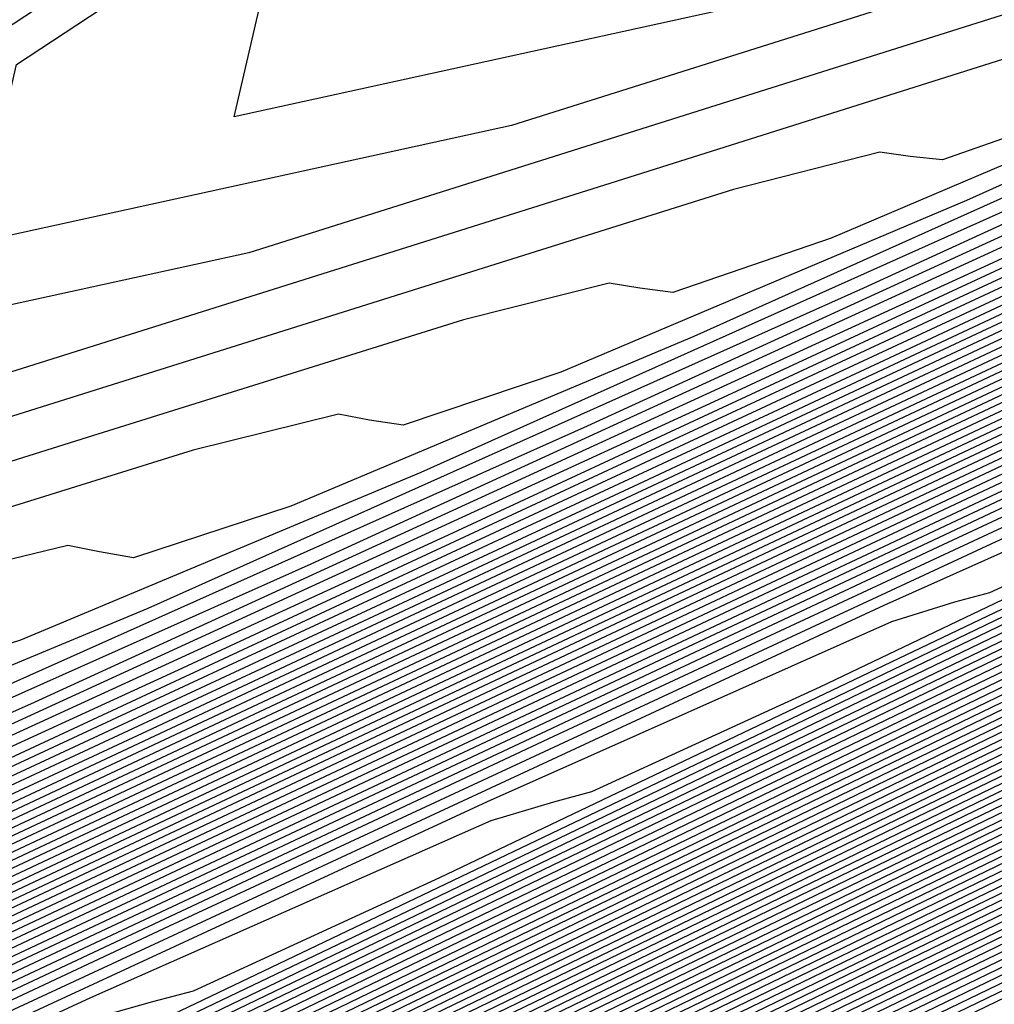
# Model space of a CAD drawing. Extents: x 3249832 to 3255657, y 13789405 to 13793316.
# Tile 146 of 256: x 3255349.66 to 3255351.89, y 13790172.36 to 13790174.61. Entities that reach past the tile are written whole.
import ezdxf

# ---------------------------------------------------------------- set-up
doc = ezdxf.new("R2010")
doc.units = 0
doc.header["$LTSCALE"] = 100
doc.header["$MEASUREMENT"] = 0
for name, color, linetype in [('GRATIO_CON', 10, 'CONTINUOUS'), ('GRATIO_ICON', 7, 'CONTINUOUS'), ('TARGETS_EAST', 7, 'CONTINUOUS')]:
    doc.layers.add(name, color=color, linetype=linetype)

# ---------------------------------------------------------------- blocks, each defined once
blk = doc.blocks.new('Gratio_032316_contours')
at = {"layer": 'GRATIO_CON', "color": 5, "linetype": 'Continuous', "flags": 128}
for points in [[(3255363.1098, 13790177.7803), (3255356.2327, 13790174.4585), (3255348.8767, 13790170.9043), (3255340.5631, 13790166.8854), (3255331.1353, 13790162.3257), (3255321.7267, 13790157.7741), (3255313.7927, 13790153.9356), (3255308.4254, 13790151.3403), (3255305.2619, 13790149.8176)], [(3255363.1023, 13790177.7953), (3255356.9338, 13790174.8157), (3255350.1668, 13790171.546), (3255342.2027, 13790167.6958), (3255332.8105, 13790163.1531), (3255323.2287, 13790158.5176), (3255315.0633, 13790154.5671), (3255309.5276, 13790151.8904), (3255306.2652, 13790150.3197), (3255304.5271, 13790149.4986)], [(3255363.0949, 13790177.8103), (3255357.6349, 13790175.1729), (3255351.4568, 13790172.1876), (3255343.8423, 13790168.5062), (3255334.4857, 13790163.9805), (3255324.7308, 13790159.2611), (3255316.3339, 13790155.1986), (3255310.6298, 13790152.4404), (3255307.2685, 13790150.8219), (3255305.4785, 13790149.9753)], [(3255363.0874, 13790177.8253), (3255358.336, 13790175.5302), (3255352.7468, 13790172.8292), (3255345.4819, 13790169.3166), (3255336.1609, 13790164.8078), (3255326.2329, 13790160.0046), (3255317.6044, 13790155.8301), (3255311.732, 13790152.9904), (3255308.2718, 13790151.324), (3255306.43, 13790150.4521), (3255305.4986, 13790150.0381)], [(3255363.0724, 13790177.8552), (3255359.7383, 13790176.2446), (3255355.3269, 13790174.1125), (3255348.7612, 13790170.9373), (3255339.5113, 13790166.4625), (3255329.237, 13790161.4917), (3255320.1455, 13790157.0931), (3255313.9364, 13790154.0905), (3255310.2785, 13790152.3282), (3255308.3329, 13790151.4056), (3255307.3516, 13790150.9663), (3255306.9504, 13790150.8311), (3255306.8357, 13790150.8648), (3255306.709, 13790150.9242), (3255306.2521, 13790150.8346), (3255305.1418, 13790150.4136)], [(3255363.0649, 13790177.8702), (3255360.4394, 13790176.6018), (3255356.617, 13790174.7541), (3255350.4008, 13790171.7477), (3255341.1865, 13790167.2899), (3255330.7391, 13790162.2352), (3255321.4161, 13790157.7246), (3255315.0386, 13790154.6406), (3255311.2818, 13790152.8303), (3255309.2843, 13790151.8823), (3255308.2782, 13790151.4305), (3255307.8684, 13790151.2902), (3255307.7534, 13790151.3222), (3255307.6263, 13790151.3795), (3255307.1599, 13790151.2834), (3255306.0215, 13790150.8474), (3255304.0328, 13790149.9659)], [(3255363.0574, 13790177.8851), (3255361.1405, 13790176.959), (3255357.907, 13790175.3957), (3255352.0405, 13790172.558), (3255342.8617, 13790168.1173), (3255332.2411, 13790162.9787), (3255322.6867, 13790158.3561), (3255316.1408, 13790155.1906), (3255312.2851, 13790153.3324), (3255310.2358, 13790152.359), (3255309.2047, 13790151.8946), (3255308.7864, 13790151.7492), (3255308.6711, 13790151.7796), (3255308.5437, 13790151.8348), (3255308.0677, 13790151.7321), (3255306.9011, 13790151.2812), (3255304.8608, 13790150.3744)], [(3255363.05, 13790177.9001), (3255361.8416, 13790177.3162), (3255359.1971, 13790176.0374), (3255353.6801, 13790173.3684), (3255344.5369, 13790168.9446), (3255333.7432, 13790163.7222), (3255323.9572, 13790158.9876), (3255317.243, 13790155.7406), (3255313.2884, 13790153.8345), (3255311.1872, 13790152.8358), (3255310.1312, 13790152.3587), (3255309.7044, 13790152.2082), (3255309.5888, 13790152.237), (3255309.461, 13790152.2901), (3255308.9754, 13790152.1808), (3255307.7808, 13790151.715), (3255305.6888, 13790150.7829), (3255303.1621, 13790149.6128)], [(3255363.0357, 13790177.9293), (3255349.1365, 13790171.2039), (3255336.4664, 13790165.0734), (3255326.2544, 13790160.1326), (3255319.3751, 13790156.8057), (3255315.2861, 13790154.8344), (3255313.0901, 13790153.7893), (3255311.9842, 13790153.2869), (3255311.5403, 13790153.1263), (3255311.4242, 13790153.1519), (3255311.2957, 13790153.2007), (3255310.791, 13790153.0783), (3255309.5402, 13790152.5826), (3255307.3448, 13790151.5999), (3255304.6912, 13790150.3694)], [(3255363.0293, 13790177.9433), (3255349.5014, 13790171.3974), (3255337.1523, 13790165.4221), (3255327.1608, 13790160.5879), (3255320.3695, 13790157.3036), (3255316.2759, 13790155.33), (3255314.0416, 13790154.266), (3255312.9108, 13790153.751), (3255312.4583, 13790153.5853), (3255312.3419, 13790153.6093), (3255312.2131, 13790153.656), (3255311.6988, 13790153.527), (3255310.4199, 13790153.0164), (3255308.1727, 13790152.0084), (3255305.4558, 13790150.7477)], [(3255363.0228, 13790177.9572), (3255349.8663, 13790171.5909), (3255337.8383, 13790165.7708), (3255328.0673, 13790161.0433), (3255321.3638, 13790157.8014), (3255317.2657, 13790155.8255), (3255314.9931, 13790154.7428), (3255313.8373, 13790154.2151), (3255313.3763, 13790154.0443), (3255313.2596, 13790154.0668), (3255313.1304, 13790154.1113), (3255312.6066, 13790153.9757), (3255311.2996, 13790153.4502), (3255309.0007, 13790152.4169), (3255306.2204, 13790151.126), (3255303.6487, 13790149.9195)], [(3255363.0164, 13790177.9712), (3255362.7761, 13790177.8544), (3255361.0953, 13790177.0408), (3255356.5335, 13790174.8332), (3255348.3101, 13790170.854), (3255338.2839, 13790166.0028), (3255328.9737, 13790161.4984), (3255322.3581, 13790158.2992), (3255318.2556, 13790156.3211), (3255315.9445, 13790155.2195), (3255314.7638, 13790154.6793), (3255314.2943, 13790154.5033), (3255314.1773, 13790154.5242), (3255314.0478, 13790154.5666), (3255313.5144, 13790154.4244), (3255312.1793, 13790153.884), (3255309.8287, 13790152.8254), (3255306.9849, 13790151.5042), (3255304.3543, 13790150.27)], [(3255363.0035, 13790177.999), (3255362.7772, 13790177.8888), (3255361.1947, 13790177.1225), (3255356.9001, 13790175.044), (3255349.1521, 13790171.2948), (3255339.6697, 13790166.7067), (3255330.7865, 13790162.409), (3255324.3467, 13790159.2949), (3255320.2352, 13790157.3123), (3255317.8474, 13790156.173), (3255316.6168, 13790155.6075), (3255316.1303, 13790155.4214), (3255316.0128, 13790155.439), (3255315.8825, 13790155.4772), (3255315.33, 13790155.3219), (3255313.9387, 13790154.7516), (3255311.4847, 13790153.6424), (3255308.5141, 13790152.2608), (3255305.7656, 13790150.9711), (3255303.816, 13790150.0634)], [(3255362.9971, 13790178.013), (3255362.7777, 13790177.906), (3255361.2444, 13790177.1634), (3255357.0834, 13790175.1495), (3255349.5732, 13790171.5153), (3255340.3626, 13790167.0587), (3255331.693, 13790162.8643), (3255325.341, 13790159.7927), (3255321.2251, 13790157.8079), (3255318.7989, 13790156.6497), (3255317.5434, 13790156.0716), (3255317.0482, 13790155.8804), (3255316.9305, 13790155.8965), (3255316.7999, 13790155.9325), (3255316.2378, 13790155.7706), (3255314.8184, 13790155.1854), (3255312.3127, 13790154.0509), (3255309.2787, 13790152.6391), (3255306.4712, 13790151.3216), (3255304.4798, 13790150.3944)], [(3255362.9906, 13790178.0269), (3255362.7782, 13790177.9232), (3255361.2941, 13790177.2043), (3255357.2667, 13790175.2549), (3255349.9942, 13790171.7357), (3255341.0555, 13790167.4106), (3255332.5994, 13790163.3196), (3255326.3353, 13790160.2905), (3255322.2149, 13790158.3035), (3255319.7503, 13790157.1265), (3255318.4699, 13790156.5357), (3255317.9662, 13790156.3394), (3255317.8482, 13790156.3539), (3255317.7172, 13790156.3878), (3255317.1455, 13790156.2193), (3255315.698, 13790155.6192), (3255313.1406, 13790154.4594), (3255310.0433, 13790153.0174), (3255307.1769, 13790151.6721), (3255305.1437, 13790150.7253)], [(3255362.9842, 13790178.0409), (3255362.7788, 13790177.9404), (3255361.3439, 13790177.2452), (3255357.45, 13790175.3604), (3255350.4152, 13790171.9561), (3255341.7484, 13790167.7626), (3255333.5058, 13790163.7749), (3255327.3296, 13790160.7884), (3255323.2047, 13790158.799), (3255320.7018, 13790157.6032), (3255319.3964, 13790156.9998), (3255318.8842, 13790156.7984), (3255318.7659, 13790156.8113), (3255318.6346, 13790156.8431), (3255318.0533, 13790156.668), (3255316.5777, 13790156.053), (3255313.9686, 13790154.8679), (3255310.8078, 13790153.3957), (3255307.8825, 13790152.0227), (3255305.8076, 13790151.0562), (3255304.5095, 13790150.4882)], [(3255362.9713, 13790178.0688), (3255362.7799, 13790177.9748), (3255361.4433, 13790177.327), (3255357.8165, 13790175.5712), (3255351.2573, 13790172.397), (3255343.1342, 13790168.4665), (3255335.3187, 13790164.6855), (3255329.3183, 13790161.784), (3255325.1844, 13790159.7902), (3255322.6047, 13790158.5567), (3255321.2494, 13790157.9281), (3255320.7202, 13790157.7165), (3255320.6013, 13790157.7262), (3255320.4693, 13790157.7537), (3255319.8689, 13790157.5655), (3255318.3371, 13790156.9206), (3255315.6246, 13790155.6848), (3255312.337, 13790154.1523), (3255309.2938, 13790152.7237), (3255307.1354, 13790151.718), (3255305.7861, 13790151.1255), (3255304.9914, 13790150.8543)], [(3255362.9649, 13790178.0827), (3255362.7804, 13790177.992), (3255361.493, 13790177.3678), (3255357.9998, 13790175.6767), (3255351.6783, 13790172.6174), (3255343.8271, 13790168.8185), (3255336.2251, 13790165.1408), (3255330.3126, 13790162.2819), (3255326.1742, 13790160.2858), (3255323.5561, 13790159.0334), (3255322.1759, 13790158.3922), (3255321.6382, 13790158.1755), (3255321.519, 13790158.1836), (3255321.3866, 13790158.209), (3255320.7767, 13790158.0142), (3255319.2168, 13790157.3544), (3255316.4526, 13790156.0933), (3255313.1016, 13790154.5306), (3255309.9994, 13790153.0743), (3255307.7993, 13790152.049), (3255306.4244, 13790151.4442), (3255305.616, 13790151.1656), (3255305.1412, 13790151.12)], [(3255362.9585, 13790178.0966), (3255362.7809, 13790178.0092), (3255361.5427, 13790177.4087), (3255358.1831, 13790175.7821), (3255352.0993, 13790172.8378), (3255344.52, 13790169.1705), (3255337.1315, 13790165.5961), (3255331.3069, 13790162.7797), (3255327.1641, 13790160.7814), (3255324.5076, 13790159.5102), (3255323.1025, 13790158.8563), (3255322.5562, 13790158.6345), (3255322.4367, 13790158.641), (3255322.304, 13790158.6643), (3255321.6845, 13790158.4629), (3255320.0965, 13790157.7881), (3255317.2806, 13790156.5018), (3255313.8662, 13790154.9088), (3255310.7051, 13790153.4248), (3255308.4631, 13790152.3799), (3255307.0628, 13790151.7628), (3255306.2405, 13790151.4768), (3255305.7596, 13790151.4265), (3255305.491, 13790151.5219)], [(3255362.952, 13790178.1106), (3255362.7815, 13790178.0264), (3255361.5924, 13790177.4496), (3255358.3664, 13790175.8876), (3255352.5204, 13790173.0583), (3255345.2129, 13790169.5225), (3255338.038, 13790166.0514), (3255332.3012, 13790163.2775), (3255328.1539, 13790161.277), (3255325.4591, 13790159.9869)], [(3255362.9392, 13790178.1385), (3255362.7826, 13790178.0608), (3255361.6919, 13790177.5314), (3255358.733, 13790176.0984), (3255353.3624, 13790173.4991), (3255346.5987, 13790170.2264), (3255339.8508, 13790166.962), (3255334.2898, 13790164.2732), (3255330.1336, 13790162.2681), (3255327.362, 13790160.9404)], [(3255362.9327, 13790178.1524), (3255362.7831, 13790178.078), (3255361.7416, 13790177.5723), (3255358.9163, 13790176.2039), (3255353.7834, 13790173.7196), (3255347.2916, 13790170.5784), (3255340.7573, 13790167.4173), (3255335.2841, 13790164.771), (3255331.1234, 13790162.7637), (3255328.3134, 13790161.4172), (3255326.8085, 13790160.7127)], [(3255362.9263, 13790178.1663), (3255362.7836, 13790178.0952), (3255361.7913, 13790177.6131), (3255359.0996, 13790176.3093), (3255354.2045, 13790173.94), (3255347.9845, 13790170.9303), (3255341.6637, 13790167.8726), (3255336.2784, 13790165.2689), (3255332.1133, 13790163.2593), (3255329.2649, 13790161.8939), (3255327.7351, 13790161.1769)], [(3255362.9199, 13790178.1803), (3255362.7842, 13790178.1124), (3255361.841, 13790177.654), (3255359.2829, 13790176.4147), (3255354.6255, 13790174.1604), (3255348.6774, 13790171.2823), (3255342.5701, 13790168.3279), (3255337.2727, 13790165.7667), (3255333.1031, 13790163.7549), (3255330.2163, 13790162.3706), (3255328.6616, 13790161.641), (3255328.0641, 13790161.3887)], [(3255362.9063, 13790178.2064), (3255362.7848, 13790178.1456), (3255361.9402, 13790177.7351), (3255359.6494, 13790176.6253), (3255355.4675, 13790174.6012), (3255350.0632, 13790171.9862), (3255344.383, 13790169.2385), (3255339.2614, 13790166.7624), (3255335.0828, 13790164.7461), (3255332.1192, 13790163.3241), (3255330.5146, 13790162.5692), (3255329.9, 13790162.3067), (3255329.7784, 13790162.3004), (3255329.6428, 13790162.3067), (3255328.9468, 13790162.0527), (3255327.134, 13790161.2585)], [(3255362.8995, 13790178.2194), (3255362.7851, 13790178.1622), (3255361.9898, 13790177.7756), (3255359.8326, 13790176.7306), (3255355.8885, 13790174.8216), (3255350.7561, 13790172.3382), (3255345.2894, 13790169.6938), (3255340.2557, 13790167.2602), (3255336.0726, 13790165.2417), (3255333.0707, 13790163.8009), (3255331.4411, 13790163.0333), (3255330.818, 13790162.7658), (3255330.6961, 13790162.7578), (3255330.5602, 13790162.762), (3255329.8546, 13790162.5014), (3255328.0137, 13790161.6923)], [(3255362.8927, 13790178.2325), (3255362.7854, 13790178.1788), (3255362.0393, 13790177.8162), (3255360.0158, 13790176.8359), (3255356.3096, 13790175.042), (3255351.449, 13790172.6901), (3255346.1959, 13790170.1491), (3255341.25, 13790167.758), (3255337.0624, 13790165.7372), (3255334.0221, 13790164.2776), (3255332.3677, 13790163.4974), (3255331.736, 13790163.2248), (3255331.6138, 13790163.2153), (3255331.4775, 13790163.2173), (3255330.7624, 13790162.9501), (3255328.8934, 13790162.1261), (3255325.5604, 13790160.5868)], [(3255362.8859, 13790178.2455), (3255362.7857, 13790178.1953), (3255362.0889, 13790177.8567), (3255360.1991, 13790176.9412), (3255356.7306, 13790175.2624), (3255352.1418, 13790173.0421), (3255347.1023, 13790170.6044), (3255342.2443, 13790168.2559), (3255338.0523, 13790166.2328), (3255334.9736, 13790164.7544), (3255333.2942, 13790163.9615), (3255332.654, 13790163.6838), (3255332.5316, 13790163.6727), (3255332.3949, 13790163.6726), (3255331.6701, 13790163.3989), (3255329.7731, 13790162.5599), (3255326.3884, 13790160.9952)], [(3255362.8724, 13790178.2716), (3255362.7863, 13790178.2285), (3255362.1881, 13790177.9378), (3255360.5655, 13790177.1518), (3255357.5726, 13790175.7031), (3255353.5276, 13790173.746), (3255348.9152, 13790171.5151), (3255344.2329, 13790169.2515), (3255340.0319, 13790167.224), (3255336.8765, 13790165.7078), (3255335.1472, 13790164.8898), (3255334.49, 13790164.6018), (3255334.367, 13790164.5876), (3255334.2296, 13790164.5832), (3255333.4857, 13790164.2963), (3255331.5325, 13790163.4275), (3255328.0443, 13790161.8122)], [(3255362.8656, 13790178.2846), (3255362.7866, 13790178.2451), (3255362.2377, 13790177.9784), (3255360.7488, 13790177.2571), (3255357.9936, 13790175.9235), (3255354.2205, 13790174.098), (3255349.8216, 13790171.9704), (3255345.2272, 13790169.7494), (3255341.0218, 13790167.7196), (3255337.828, 13790166.1846), (3255336.0737, 13790165.3539), (3255335.408, 13790165.0609), (3255335.2847, 13790165.045), (3255335.1469, 13790165.0385), (3255334.3935, 13790164.745), (3255332.4122, 13790163.8613), (3255328.8723, 13790162.2207), (3255324.5703, 13790160.2049)], [(3255362.8588, 13790178.2977), (3255362.7869, 13790178.2617), (3255362.2872, 13790178.0189), (3255360.932, 13790177.3624), (3255358.4146, 13790176.1439), (3255354.9134, 13790174.45), (3255350.728, 13790172.4257), (3255346.2216, 13790170.2472), (3255342.0116, 13790168.2152), (3255338.7794, 13790166.6613), (3255337.0003, 13790165.818), (3255336.3259, 13790165.5199), (3255336.2024, 13790165.5024), (3255336.0643, 13790165.4938), (3255335.3013, 13790165.1937), (3255333.2918, 13790164.2951), (3255329.7003, 13790162.6292), (3255325.3348, 13790160.5832)], [(3255362.852, 13790178.3107), (3255362.7872, 13790178.2783), (3255362.3368, 13790178.0594), (3255361.1152, 13790177.4676), (3255358.8356, 13790176.3643), (3255355.6063, 13790174.8019), (3255351.6345, 13790172.881), (3255347.2159, 13790170.745), (3255343.0015, 13790168.7108), (3255339.7309, 13790167.1381), (3255337.9268, 13790166.2821), (3255337.2439, 13790165.9789), (3255337.1201, 13790165.9598), (3255336.9816, 13790165.9491), (3255336.2091, 13790165.6425), (3255334.1715, 13790164.7289), (3255330.5283, 13790163.0377), (3255326.0994, 13790160.9615)], [(3255362.8384, 13790178.3368), (3255362.7878, 13790178.3115), (3255362.436, 13790178.1405), (3255361.4817, 13790177.6782), (3255359.6777, 13790176.8051), (3255356.9921, 13790175.5058), (3255353.4473, 13790173.7916), (3255349.2045, 13790171.7407), (3255344.9811, 13790169.7019), (3255341.6338, 13790168.0916), (3255339.7798, 13790167.2103), (3255339.0799, 13790166.897), (3255338.9555, 13790166.8747), (3255338.8164, 13790166.8597), (3255338.0247, 13790166.5399), (3255335.9309, 13790165.5964), (3255332.1843, 13790163.8547), (3255327.6286, 13790161.718)], [(3255362.8317, 13790178.3499), (3255362.7881, 13790178.3281), (3255362.4856, 13790178.1811), (3255361.6649, 13790177.7835), (3255360.0987, 13790177.0254), (3255357.685, 13790175.8578), (3255354.3537, 13790174.2469), (3255350.1988, 13790172.2385), (3255345.971, 13790170.1975), (3255342.5852, 13790168.5683), (3255340.7063, 13790167.6744), (3255339.9979, 13790167.356), (3255339.8732, 13790167.3321), (3255339.7337, 13790167.315), (3255338.9325, 13790166.9886), (3255336.8106, 13790166.0302), (3255333.0122, 13790164.2632), (3255328.3932, 13790162.0963), (3255324.1122, 13790160.0848)], [(3255362.8249, 13790178.3629), (3255362.7884, 13790178.3447), (3255362.5352, 13790178.2216), (3255361.8482, 13790177.8888), (3255360.5197, 13790177.2458), (3255358.3779, 13790176.2098), (3255355.2602, 13790174.7022), (3255351.1931, 13790172.7363), (3255346.9608, 13790170.6931), (3255343.5367, 13790169.045), (3255341.6329, 13790168.1386), (3255340.9159, 13790167.815), (3255340.791, 13790167.7895), (3255340.6511, 13790167.7703), (3255339.8402, 13790167.4374), (3255337.6903, 13790166.464), (3255333.8402, 13790164.6717), (3255329.1577, 13790162.4746), (3255324.8178, 13790160.4353)], [(3255362.8181, 13790178.376), (3255362.7887, 13790178.3613), (3255362.5847, 13790178.2622), (3255362.0314, 13790177.9941), (3255360.9407, 13790177.4662), (3255359.0708, 13790176.5617), (3255356.1666, 13790175.1575), (3255352.1874, 13790173.2342), (3255347.9506, 13790171.1887), (3255344.4881, 13790169.5218), (3255342.5594, 13790168.6027), (3255341.8339, 13790168.274), (3255341.7087, 13790168.247), (3255341.5684, 13790168.2256), (3255340.748, 13790167.8861), (3255338.57, 13790166.8978), (3255334.6682, 13790165.0802), (3255329.9223, 13790162.8529), (3255325.5234, 13790160.7859)], [(3255362.8045, 13790178.4021), (3255361.9033, 13790177.9658), (3255360.4718, 13790177.2733), (3255357.9795, 13790176.0682), (3255354.1761, 13790174.2299), (3255349.9303, 13790172.1799), (3255346.391, 13790170.4753), (3255344.4124, 13790169.5309), (3255343.6698, 13790169.1921), (3255343.5441, 13790169.1618), (3255343.4031, 13790169.1362), (3255342.5636, 13790168.7835), (3255340.3294, 13790167.7654), (3255336.3242, 13790165.8972), (3255331.4515, 13790163.6095), (3255326.9347, 13790161.4869)], [(3255362.7977, 13790178.4151), (3255356.8185, 13790175.525), (3255351.514, 13790172.9629), (3255347.559, 13790171.0568), (3255345.4031, 13790170.0261), (3255344.5958, 13790169.655), (3255344.4618, 13790169.6192), (3255344.3205, 13790169.5915), (3255343.4714, 13790169.2322), (3255341.2091, 13790168.1992), (3255337.1521, 13790166.3057), (3255332.2161, 13790163.9878), (3255327.6403, 13790161.8375)], [(3255362.7909, 13790178.4282), (3255357.1132, 13790175.6841), (3255352.0762, 13790173.2514), (3255348.3205, 13790171.4416), (3255346.2733, 13790170.4629), (3255345.5068, 13790170.1106), (3255345.3795, 13790170.0767), (3255345.2378, 13790170.0468), (3255344.3792, 13790169.681), (3255342.0887, 13790168.633), (3255337.9801, 13790166.7141), (3255332.9806, 13790164.3661), (3255328.346, 13790162.188), (3255325.0602, 13790160.6529)], [(3255362.784, 13790178.442), (3255357.4078, 13790175.8436), (3255352.6383, 13790173.5402), (3255349.0821, 13790171.8266), (3255347.1436, 13790170.8999), (3255346.4177, 13790170.5662), (3255346.2972, 13790170.5341), (3255346.1552, 13790170.5021), (3255345.287, 13790170.1297), (3255342.9684, 13790169.0668), (3255338.8081, 13790167.1226), (3255333.7452, 13790164.7444), (3255329.0516, 13790162.5385), (3255325.7241, 13790160.9838)], [(3255362.7701, 13790178.4698), (3255357.9969, 13790176.1629), (3255353.7624, 13790174.1179), (3255350.6051, 13790172.5964), (3255348.8841, 13790171.7737), (3255348.2396, 13790171.4775), (3255348.1326, 13790171.4489), (3255347.9899, 13790171.4127), (3255347.1025, 13790171.0271), (3255344.7278, 13790169.9344), (3255340.4641, 13790167.9396), (3255335.2744, 13790165.5009), (3255330.4629, 13790163.2396), (3255327.0519, 13790161.6457)], [(3255362.7632, 13790178.4837), (3255358.2915, 13790176.3225), (3255354.3245, 13790174.4067), (3255351.3666, 13790172.9814), (3255349.7543, 13790172.2106), (3255349.1506, 13790171.9331), (3255349.0503, 13790171.9064), (3255348.9072, 13790171.868), (3255348.0103, 13790171.4759), (3255345.6075, 13790170.3682), (3255341.2921, 13790168.3481), (3255336.039, 13790165.8792), (3255331.1685, 13790163.5901), (3255327.7158, 13790161.9766)], [(3255362.7562, 13790178.4976), (3255358.5861, 13790176.4822), (3255354.8865, 13790174.6955), (3255352.1282, 13790173.3663), (3255350.6245, 13790172.6475), (3255350.0615, 13790172.3887), (3255349.9681, 13790172.3638), (3255349.8246, 13790172.3233), (3255348.9181, 13790171.9246), (3255346.4872, 13790170.802), (3255342.12, 13790168.7566), (3255336.8035, 13790166.2575), (3255331.8742, 13790163.9406), (3255328.3796, 13790162.3075), (3255326.2125, 13790161.3222)], [(3255362.7492, 13790178.5115), (3255358.8807, 13790176.6418), (3255355.4486, 13790174.9843), (3255352.8897, 13790173.7512), (3255351.4948, 13790173.0844), (3255350.9725, 13790172.8444), (3255350.8858, 13790172.8212), (3255350.742, 13790172.7786), (3255349.8259, 13790172.3733), (3255347.3669, 13790171.2358), (3255342.948, 13790169.1651), (3255337.5681, 13790166.6358), (3255332.5798, 13790164.2911), (3255329.0435, 13790162.6384), (3255326.8508, 13790161.6408)], [(3255362.7353, 13790178.5393), (3255359.4698, 13790176.9611), (3255356.5728, 13790175.562), (3255354.4127, 13790174.5211), (3255353.2353, 13790173.9582), (3255352.7944, 13790173.7556), (3255352.7212, 13790173.7361), (3255352.5767, 13790173.6892), (3255351.6415, 13790173.2707), (3255349.1263, 13790172.1034), (3255344.604, 13790169.9821), (3255339.0973, 13790167.3924), (3255333.9911, 13790164.9922), (3255330.3713, 13790163.3003), (3255328.1274, 13790162.2781), (3255326.8499, 13790161.7478)], [(3255362.7284, 13790178.5533), (3255359.7644, 13790177.1207), (3255357.1348, 13790175.8508), (3255355.1742, 13790174.9061), (3255354.1055, 13790174.3952), (3255353.7053, 13790174.2112), (3255353.6389, 13790174.1935), (3255353.494, 13790174.1445), (3255352.5493, 13790173.7195), (3255350.006, 13790172.5371), (3255345.432, 13790170.3906), (3255339.8618, 13790167.7707), (3255334.6967, 13790165.3427), (3255331.0352, 13790163.6312), (3255328.7658, 13790162.5967), (3255327.4744, 13790162.0591)], [(3255362.7214, 13790178.5672), (3255360.0589, 13790177.2804), (3255357.6969, 13790176.1396), (3255355.9358, 13790175.291), (3255354.9758, 13790174.8321), (3255354.6163, 13790174.6668), (3255354.5566, 13790174.6509), (3255354.4114, 13790174.5998), (3255353.4571, 13790174.1682), (3255350.8856, 13790172.9709), (3255346.26, 13790170.7991), (3255340.6264, 13790168.149), (3255335.4023, 13790165.6933), (3255331.6991, 13790163.9621), (3255329.4041, 13790162.9154), (3255328.099, 13790162.3703), (3255327.4036, 13790162.1559)], [(3255362.7145, 13790178.5811), (3255360.3535, 13790177.44), (3255358.259, 13790176.4285), (3255356.6973, 13790175.6759), (3255355.846, 13790175.269), (3255355.5273, 13790175.1225), (3255355.4743, 13790175.1084), (3255355.3287, 13790175.0551), (3255354.3649, 13790174.6169), (3255351.7653, 13790173.4047), (3255347.0879, 13790171.2076), (3255341.391, 13790168.5272), (3255336.108, 13790166.0438), (3255332.3629, 13790164.293), (3255330.0424, 13790163.234), (3255328.7235, 13790162.6816), (3255328.022, 13790162.4624)], [(3255362.7006, 13790178.6089), (3255360.9427, 13790177.7593), (3255359.3831, 13790177.0061), (3255358.2203, 13790176.4458), (3255357.5865, 13790176.1428), (3255357.3492, 13790176.0337), (3255357.3097, 13790176.0232), (3255357.1634, 13790175.9657), (3255356.1804, 13790175.5144), (3255353.5247, 13790174.2723), (3255348.7439, 13790172.0246), (3255342.9202, 13790169.2838), (3255337.5193, 13790166.7448), (3255333.6907, 13790164.9549), (3255331.319, 13790163.8713), (3255329.9726, 13790163.3041), (3255329.2587, 13790163.0755), (3255328.942, 13790163.0582), (3255328.8259, 13790163.1372), (3255328.7162, 13790163.2059), (3255328.4267, 13790163.1916), (3255327.7734, 13790163.0298)], [(3255362.6936, 13790178.6228), (3255361.2372, 13790177.9189), (3255359.9452, 13790177.295), (3255358.9819, 13790176.8307), (3255358.4567, 13790176.5797), (3255358.2601, 13790176.4893), (3255358.2275, 13790176.4806), (3255358.0808, 13790176.421), (3255357.0882, 13790175.9631), (3255354.4044, 13790174.7061), (3255349.5719, 13790172.433), (3255343.6847, 13790169.6621), (3255338.2249, 13790167.0954), (3255334.3546, 13790165.2858), (3255331.9574, 13790164.19), (3255330.5971, 13790163.6153), (3255329.8771, 13790163.3821), (3255329.5591, 13790163.3618), (3255329.4442, 13790163.4389), (3255329.3355, 13790163.506), (3255329.0448, 13790163.4897), (3255328.3858, 13790163.3249), (3255327.3272, 13790163.0143)], [(3255362.6866, 13790178.6367), (3255361.5318, 13790178.0786), (3255360.5073, 13790177.5838), (3255359.7434, 13790177.2157), (3255359.327, 13790177.0166), (3255359.1711, 13790176.945), (3255359.1452, 13790176.9381), (3255358.9981, 13790176.8763), (3255357.996, 13790176.4118), (3255355.2841, 13790175.1399), (3255350.3999, 13790172.8415), (3255344.4493, 13790170.0404), (3255338.9305, 13790167.4459), (3255335.0185, 13790165.6167), (3255332.5957, 13790164.5086), (3255331.2216, 13790163.9266), (3255330.4955, 13790163.6886), (3255330.1763, 13790163.6654), (3255330.0624, 13790163.7405), (3255329.9549, 13790163.8061), (3255329.663, 13790163.7879), (3255328.9982, 13790163.6201), (3255327.9288, 13790163.3055)], [(3255362.6797, 13790178.6506), (3255361.8264, 13790178.2382), (3255361.0693, 13790177.8726), (3255360.5049, 13790177.6006), (3255360.1972, 13790177.4535), (3255360.082, 13790177.4006), (3255360.0629, 13790177.3955), (3255359.9155, 13790177.3316), (3255358.9038, 13790176.8605), (3255356.1638, 13790175.5737), (3255351.2279, 13790173.25), (3255345.2139, 13790170.4187), (3255339.6362, 13790167.7964), (3255335.6823, 13790165.9477), (3255333.234, 13790164.8273), (3255331.8461, 13790164.2378), (3255331.1139, 13790163.9952), (3255330.7934, 13790163.969), (3255330.6807, 13790164.0422), (3255330.5742, 13790164.1062), (3255330.2811, 13790164.086), (3255329.6106, 13790163.9153), (3255328.5305, 13790163.5966), (3255327.6432, 13790163.4098)], [(3255362.6658, 13790178.6785), (3255362.4155, 13790178.5575), (3255362.1935, 13790178.4503), (3255362.0279, 13790178.3705), (3255361.9377, 13790178.3274), (3255361.9039, 13790178.3118), (3255361.8983, 13790178.3103), (3255361.7502, 13790178.2422), (3255360.7194, 13790177.758), (3255357.9232, 13790176.4413), (3255352.8838, 13790174.067), (3255346.7431, 13790171.1753), (3255341.0474, 13790168.4975)], [(3255362.6589, 13790178.6923), (3255354.795, 13790174.9858), (3255347.5959, 13790171.5951), (3255341.7268, 13790168.8356)], [(3255362.6525, 13790178.7056), (3255362.5088, 13790178.6384), (3255361.5042, 13790178.1654), (3255358.7781, 13790176.8807), (3255353.8627, 13790174.5643), (3255347.8632, 13790171.739), (3255342.2776, 13790169.1132)], [(3255362.6461, 13790178.7189), (3255362.5064, 13790178.6541), (3255361.5311, 13790178.1953), (3255358.8848, 13790176.9486), (3255354.112, 13790174.6996), (3255348.2781, 13790171.9524), (3255342.8285, 13790169.3908)], [(3255362.6333, 13790178.7455), (3255362.5015, 13790178.6854), (3255361.5848, 13790178.2551), (3255359.0981, 13790177.0842), (3255354.6106, 13790174.97), (3255349.1081, 13790172.3792), (3255343.9303, 13790169.9459), (3255340.1383, 13790168.174)], [(3255362.6269, 13790178.7589), (3255362.4991, 13790178.7011), (3255361.6116, 13790178.285), (3255359.2047, 13790177.1521), (3255354.8599, 13790175.1053), (3255349.523, 13790172.5927), (3255344.4811, 13790170.2235), (3255340.7563, 13790168.4833)], [(3255362.6206, 13790178.7722), (3255362.4967, 13790178.7168), (3255361.6385, 13790178.3149), (3255359.3114, 13790177.2199), (3255355.1092, 13790175.2405), (3255349.938, 13790172.8061), (3255345.032, 13790170.5011), (3255341.3744, 13790168.7926)], [(3255362.6142, 13790178.7855), (3255362.4943, 13790178.7325), (3255361.6653, 13790178.3448), (3255359.4181, 13790177.2877), (3255355.3585, 13790175.3758), (3255350.3529, 13790173.0195), (3255345.5829, 13790170.7786), (3255341.9924, 13790169.1019)], [(3255362.6014, 13790178.8121), (3255362.4895, 13790178.7638), (3255361.719, 13790178.4046), (3255359.6314, 13790177.4234), (3255355.8571, 13790175.6463), (3255351.1829, 13790173.4464), (3255346.6846, 13790171.3338), (3255343.2285, 13790169.7205), (3255340.8413, 13790168.6262)], [(3255362.595, 13790178.8255), (3255362.4871, 13790178.7795), (3255361.7459, 13790178.4344), (3255359.738, 13790177.4912), (3255356.1064, 13790175.7815), (3255351.5978, 13790173.6598), (3255347.2355, 13790171.6114), (3255343.8465, 13790170.0298), (3255341.4739, 13790168.9422)], [(3255362.5886, 13790178.8388), (3255362.4847, 13790178.7952), (3255361.7727, 13790178.4643), (3255359.8447, 13790177.5591), (3255356.3557, 13790175.9168), (3255352.0128, 13790173.8733), (3255347.7864, 13790171.889), (3255344.4645, 13790170.3391), (3255342.1065, 13790169.2581)], [(3255362.5822, 13790178.8521), (3255362.4822, 13790178.8108), (3255361.7995, 13790178.4942), (3255359.9513, 13790177.6269), (3255356.6049, 13790176.052), (3255352.4278, 13790174.0867), (3255348.3373, 13790172.1665), (3255345.0825, 13790170.6484), (3255342.7391, 13790169.5741)], [(3255362.5694, 13790178.8787), (3255362.4774, 13790178.8422), (3255361.8532, 13790178.554), (3255360.1647, 13790177.7626), (3255357.1035, 13790176.3225), (3255353.2577, 13790174.5136), (3255349.439, 13790172.7217), (3255346.3186, 13790171.267), (3255344.0043, 13790170.206), (3255342.4631, 13790169.5289)], [(3255362.563, 13790178.8921), (3255362.475, 13790178.8579), (3255361.8801, 13790178.5839), (3255360.2713, 13790177.8304), (3255357.3528, 13790176.4578), (3255353.6727, 13790174.727), (3255349.9899, 13790172.9993), (3255346.9366, 13790171.5763), (3255344.6369, 13790170.5219), (3255343.0877, 13790169.8402), (3255342.2451, 13790169.5131)], [(3255362.5566, 13790178.9054), (3255362.4726, 13790178.8736), (3255361.9069, 13790178.6138), (3255360.378, 13790177.8983), (3255357.6021, 13790176.593), (3255354.0876, 13790174.9404), (3255350.5408, 13790173.2768), (3255347.5547, 13790171.8856), (3255345.2695, 13790170.8378), (3255343.7122, 13790170.1514), (3255342.8635, 13790169.8197)], [(3255362.5502, 13790178.9187), (3255362.4702, 13790178.8892), (3255361.9338, 13790178.6437), (3255360.4846, 13790177.9661), (3255357.8514, 13790176.7283), (3255354.5026, 13790175.1538), (3255351.0916, 13790173.5544), (3255348.1727, 13790172.1949), (3255345.9021, 13790171.1538), (3255344.3367, 13790170.4627), (3255343.4819, 13790170.1262), (3255343.136, 13790170.0408), (3255343.0459, 13790170.0754), (3255342.9612, 13790170.1077)], [(3255362.5368, 13790178.9463), (3255362.465, 13790178.9212), (3255361.9872, 13790178.7039), (3255360.6979, 13790178.1019), (3255358.35, 13790176.9988), (3255355.3325, 13790175.5807), (3255352.1934, 13790174.1096), (3255349.4087, 13790172.8136), (3255347.1672, 13790171.7857), (3255345.5858, 13790171.0852), (3255344.7187, 13790170.7393), (3255344.3703, 13790170.6479), (3255344.2824, 13790170.6787), (3255344.1999, 13790170.7078), (3255343.88, 13790170.6452), (3255343.0827, 13790170.4089), (3255341.7658, 13790170.0021)], [(3255362.529, 13790178.9621), (3255362.4615, 13790178.9386), (3255362.0135, 13790178.7347), (3255360.8043, 13790178.1702), (3255358.5992, 13790177.1342), (3255355.7475, 13790175.7942), (3255352.7443, 13790174.3872), (3255350.0268, 13790173.1229), (3255347.7998, 13790172.1016), (3255346.2103, 13790171.3964), (3255345.3371, 13790171.0459), (3255344.9874, 13790170.9515), (3255344.9007, 13790170.9804), (3255344.8193, 13790171.0079), (3255344.4981, 13790170.9433), (3255343.6951, 13790170.7041), (3255342.3674, 13790170.2933)], [(3255362.5211, 13790178.9778), (3255362.4581, 13790178.9559), (3255362.0398, 13790178.7656), (3255360.9107, 13790178.2384), (3255358.8484, 13790177.2695), (3255356.1624, 13790176.0076), (3255353.2952, 13790174.6647), (3255350.6448, 13790173.4322), (3255348.4324, 13790172.4176), (3255346.8348, 13790171.7076), (3255345.9555, 13790171.3524), (3255345.6046, 13790171.2551), (3255345.519, 13790171.282), (3255345.4386, 13790171.308), (3255345.1162, 13790171.2414), (3255344.3075, 13790170.9993), (3255342.969, 13790170.5845)], [(3255362.5132, 13790178.9936), (3255362.4547, 13790178.9732), (3255362.0661, 13790178.7964), (3255361.0171, 13790178.3067), (3255359.0976, 13790177.4049), (3255356.5774, 13790176.221), (3255353.846, 13790174.9423), (3255351.2628, 13790173.7415), (3255349.065, 13790172.7335), (3255347.4593, 13790172.0189), (3255346.5739, 13790171.659), (3255346.2217, 13790171.5587), (3255346.1372, 13790171.5837), (3255346.058, 13790171.608), (3255345.7344, 13790171.5396), (3255344.9198, 13790171.2944), (3255343.5706, 13790170.8756), (3255342.4538, 13790170.6334)], [(3255362.1186, 13790178.8581), (3255361.2299, 13790178.4432), (3255359.5961, 13790177.6756), (3255357.4073, 13790176.6479), (3255354.9478, 13790175.4975), (3255352.4989, 13790174.3601), (3255350.3302, 13790173.3654), (3255348.7084, 13790172.6414), (3255347.8107, 13790172.2721), (3255347.456, 13790172.1659), (3255347.3737, 13790172.187), (3255347.2967, 13790172.2082), (3255346.9706, 13790172.1359), (3255346.1446, 13790171.8848), (3255344.7739, 13790171.4579), (3255343.6386, 13790171.2113), (3255343.7253, 13790171.589), (3255345.6525, 13790172.8569), (3255348.5676, 13790174.5676), (3255351.2504, 13790176.0951), (3255352.8137, 13790176.9885), (3255353.7025, 13790177.4964), (3255354.6951, 13790178.0424), (3255356.3908, 13790178.9538)], [(3255362.1449, 13790178.8889), (3255361.3363, 13790178.5114), (3255359.8453, 13790177.811), (3255357.8222, 13790176.8614), (3255355.4987, 13790175.775), (3255353.1169, 13790174.6694), (3255350.9628, 13790173.6813), (3255349.3329, 13790172.9526), (3255348.4291, 13790172.5787), (3255348.0731, 13790172.4695), (3255347.992, 13790172.4886), (3255347.916, 13790172.5083), (3255347.5888, 13790172.434), (3255346.757, 13790172.1799), (3255345.3755, 13790171.7491), (3255344.2311, 13790171.5002), (3255344.3185, 13790171.8811), (3255346.2616, 13790173.1595), (3255349.2011, 13790174.8841), (3255351.9068, 13790176.4238), (3255353.4796, 13790177.3213), (3255354.3454, 13790177.8156), (3255355.2612, 13790178.3195), (3255356.8131, 13790179.1536)], [(3255362.1712, 13790178.9197), (3255361.4427, 13790178.5797), (3255360.0945, 13790177.9464), (3255358.2372, 13790177.0748), (3255356.0495, 13790176.0526), (3255353.7349, 13790174.9787), (3255351.5954, 13790173.9973), (3255349.9575, 13790173.2639), (3255349.0475, 13790172.8852), (3255348.6902, 13790172.773), (3255348.6103, 13790172.7903), (3255348.5354, 13790172.8083), (3255348.2069, 13790172.7321), (3255347.3693, 13790172.4751), (3255345.9771, 13790172.0402), (3255344.8235, 13790171.7892), (3255344.9116, 13790172.1731), (3255346.8708, 13790173.462), (3255349.8347, 13790175.2006), (3255352.5631, 13790176.7525), (3255354.1455, 13790177.6542), (3255354.9883, 13790178.1349), (3255355.8274, 13790178.5967), (3255357.2354, 13790179.3535)], [(3255362.1974, 13790178.9506), (3255361.5491, 13790178.6479), (3255360.3437, 13790178.0818), (3255358.6521, 13790177.2883), (3255356.6004, 13790176.3302), (3255354.353, 13790175.288), (3255352.228, 13790174.3132), (3255350.582, 13790173.5751), (3255349.6659, 13790173.1918), (3255349.3074, 13790173.0766), (3255349.2285, 13790173.092), (3255349.1547, 13790173.1084), (3255348.825, 13790173.0303), (3255347.9817, 13790172.7703), (3255346.5787, 13790172.3314), (3255345.4159, 13790172.0781), (3255345.5048, 13790172.4651), (3255347.4799, 13790173.7645), (3255350.4682, 13790175.5171), (3255353.2195, 13790177.0812), (3255354.8114, 13790177.9871), (3255355.6311, 13790178.4541), (3255356.3935, 13790178.8738)], [(3255361.762, 13790178.7844), (3255360.8421, 13790178.3525), (3255359.482, 13790177.7152), (3255357.7022, 13790176.8854), (3255355.589, 13790175.9066), (3255353.4931, 13790174.9451), (3255351.831, 13790174.1976), (3255350.9027, 13790173.8049), (3255350.5416, 13790173.6838), (3255350.465, 13790173.6953), (3255350.3934, 13790173.7086), (3255350.0613, 13790173.6266), (3255349.2064, 13790173.3606), (3255347.7819, 13790172.9137), (3255346.6008, 13790172.656), (3255346.6912, 13790173.0492), (3255348.6983, 13790174.3695), (3255351.7352, 13790176.1501), (3255354.5322, 13790177.7386), (3255356.1431, 13790178.6529), (3255356.9168, 13790179.0927)], [(3255361.8684, 13790178.8526), (3255361.0914, 13790178.4879), (3255359.897, 13790177.9286), (3255358.253, 13790177.1629), (3255356.2071, 13790176.2159), (3255354.1257, 13790175.261), (3255352.4556, 13790174.5088), (3255351.5211, 13790174.1114), (3255351.1588, 13790173.9874), (3255351.0833, 13790173.9969), (3255351.0128, 13790174.0086), (3255350.6794, 13790173.9247), (3255349.8188, 13790173.6558), (3255348.3835, 13790173.2049), (3255347.1932, 13790172.9449), (3255347.2843, 13790173.3413), (3255349.3074, 13790174.6721), (3255352.3687, 13790176.4667), (3255355.1886, 13790178.0673), (3255356.809, 13790178.9857)], [(3255361.9748, 13790178.9209), (3255361.3406, 13790178.6232), (3255360.3119, 13790178.1421), (3255358.8039, 13790177.4405), (3255356.8251, 13790176.5252), (3255354.7583, 13790175.577), (3255353.0801, 13790174.8201), (3255352.1395, 13790174.418), (3255351.7759, 13790174.291), (3255351.7016, 13790174.2986), (3255351.6321, 13790174.3087), (3255351.2975, 13790174.2229), (3255350.4312, 13790173.9509), (3255348.9851, 13790173.496), (3255347.7856, 13790173.2339), (3255347.8775, 13790173.6333), (3255349.9166, 13790174.9746), (3255353.0023, 13790176.7832), (3255355.8449, 13790178.396), (3255357.4749, 13790179.3186)], [(3255361.5898, 13790178.7586), (3255360.7269, 13790178.3555), (3255359.3548, 13790177.7181), (3255357.4431, 13790176.8345), (3255355.3909, 13790175.8929), (3255353.7046, 13790175.1313), (3255352.7578, 13790174.7245), (3255352.393, 13790174.5946), (3255352.3198, 13790174.6003), (3255352.2515, 13790174.6088), (3255351.9157, 13790174.521), (3255351.0436, 13790174.2461), (3255349.5867, 13790173.7872), (3255348.378, 13790173.5228), (3255348.4707, 13790173.9254), (3255350.5257, 13790175.2771), (3255353.6358, 13790177.0997), (3255356.5013, 13790178.7247)], [(3255361.5568, 13790178.7824), (3255360.4565, 13790178.2732), (3255358.6792, 13790177.4532), (3255356.6561, 13790176.5248), (3255354.9537, 13790175.7538), (3255353.9946, 13790175.3376), (3255353.6273, 13790175.2018), (3255353.5563, 13790175.2036), (3255353.4902, 13790175.2089), (3255353.1519, 13790175.1173), (3255352.2683, 13790174.8364), (3255350.7899, 13790174.3695), (3255349.5629, 13790174.1007), (3255349.657, 13790174.5095), (3255351.744, 13790175.8821), (3255354.9028, 13790177.7327), (3255357.814, 13790179.3821)], [(3255362.4107, 13790179.1986), (3255359.7361, 13790177.9652), (3255357.3619, 13790176.8747), (3255355.5885, 13790176.0699), (3255354.6161, 13790175.6456), (3255354.2448, 13790175.5055), (3255354.1746, 13790175.5052), (3255354.1095, 13790175.509), (3255353.7701, 13790175.4154), (3255352.8807, 13790175.1316), (3255351.3915, 13790174.6607), (3255350.1553, 13790174.3897), (3255350.2502, 13790174.8015), (3255352.3532, 13790176.1846), (3255355.5363, 13790178.0492), (3255358.4703, 13790179.7108), (3255360.1384, 13790180.6501), (3255360.774, 13790181.0082), (3255360.9227, 13790181.0911), (3255361.0364, 13790181.1521), (3255361.1894, 13790181.2338), (3255361.3621, 13790181.3258)]]:
    blk.add_lwpolyline(points, dxfattribs=at)
at = {"layer": 'GRATIO_ICON', "color": 7, "linetype": 'Continuous', "flags": 128}
for points in [[(3255363.0799, 13790177.8402), (3255359.0372, 13790175.8874), (3255354.0369, 13790173.4708), (3255347.1216, 13790170.1269), (3255337.8361, 13790165.6352), (3255327.7349, 13790160.7481), (3255318.875, 13790156.4616), (3255312.8342, 13790153.5405), (3255309.2752, 13790151.8261), (3255307.3814, 13790150.9288), (3255306.4251, 13790150.5022), (3255306.0324, 13790150.3721), (3255305.9179, 13790150.4073), (3255305.7916, 13790150.4689), (3255305.3443, 13790150.3859)], [(3255363.0425, 13790177.9151), (3255348.7719, 13790171.0102), (3255335.7806, 13790164.7245), (3255325.348, 13790159.6771), (3255318.3808, 13790156.3079), (3255314.2962, 13790154.3388), (3255312.1387, 13790153.3125), (3255311.0577, 13790152.8228), (3255310.6223, 13790152.6672), (3255310.5065, 13790152.6945), (3255310.3784, 13790152.7454), (3255309.8832, 13790152.6295), (3255308.6605, 13790152.1488), (3255306.5168, 13790151.1914), (3255303.9266, 13790149.9911)], [(3255363.01, 13790177.9851), (3255362.7766, 13790177.8716), (3255361.145, 13790177.0817), (3255356.7168, 13790174.9386), (3255348.7311, 13790171.0744), (3255338.9768, 13790166.3547), (3255329.8801, 13790161.9537), (3255323.3524, 13790158.7971), (3255319.2454, 13790156.8167), (3255316.896, 13790155.6962), (3255315.6903, 13790155.1434), (3255315.2123, 13790154.9624), (3255315.0951, 13790154.9816), (3255314.9652, 13790155.0219), (3255314.4222, 13790154.8731), (3255313.059, 13790154.3178), (3255310.6567, 13790153.2339), (3255307.7495, 13790151.8825), (3255305.06, 13790150.6206)], [(3255362.9778, 13790178.0548), (3255362.7793, 13790177.9576), (3255361.3936, 13790177.2861), (3255357.6332, 13790175.4658), (3255350.8362, 13790172.1766), (3255342.4413, 13790168.1146), (3255334.4123, 13790164.2302), (3255328.3239, 13790161.2862), (3255324.1946, 13790159.2946), (3255321.6532, 13790158.08), (3255320.3229, 13790157.4639), (3255319.8022, 13790157.2575), (3255319.6836, 13790157.2687), (3255319.5519, 13790157.2984), (3255318.9611, 13790157.1168), (3255317.4574, 13790156.4868), (3255314.7966, 13790155.2764), (3255311.5724, 13790153.774), (3255308.5882, 13790152.3732), (3255306.4715, 13790151.3871), (3255305.1478, 13790150.8069)], [(3255362.9456, 13790178.1245), (3255362.782, 13790178.0436), (3255361.6422, 13790177.4905), (3255358.5497, 13790175.993), (3255352.9414, 13790173.2787), (3255345.9058, 13790169.8744), (3255338.9444, 13790166.5067), (3255333.2955, 13790163.7754), (3255329.1438, 13790161.7726), (3255326.4105, 13790160.4637)], [(3255362.9131, 13790178.1933), (3255362.7845, 13790178.129), (3255361.8906, 13790177.6946), (3255359.4661, 13790176.52), (3255355.0465, 13790174.3808), (3255349.3703, 13790171.6343), (3255343.4766, 13790168.7832), (3255338.2671, 13790166.2645), (3255334.0929, 13790164.2505), (3255331.1678, 13790162.8474), (3255329.5881, 13790162.1051), (3255328.9821, 13790161.8477), (3255328.8607, 13790161.843), (3255328.7255, 13790161.8514), (3255328.039, 13790161.604)], [(3255362.8792, 13790178.2585), (3255362.786, 13790178.2119), (3255362.1385, 13790177.8973), (3255360.3823, 13790177.0465), (3255357.1516, 13790175.4827), (3255352.8347, 13790173.3941), (3255348.0087, 13790171.0597), (3255343.2386, 13790168.7537), (3255339.0421, 13790166.7284), (3255335.9251, 13790165.2311), (3255334.2207, 13790164.4256), (3255333.572, 13790164.1428), (3255333.4493, 13790164.1301), (3255333.3122, 13790164.1279), (3255332.5779, 13790163.8476), (3255330.6528, 13790162.9937), (3255327.2164, 13790161.4037)], [(3255362.8452, 13790178.3238), (3255362.7875, 13790178.2949), (3255362.3864, 13790178.1), (3255361.2985, 13790177.5729), (3255359.2566, 13790176.5847), (3255356.2992, 13790175.1539), (3255352.5409, 13790173.3363), (3255348.2102, 13790171.2429), (3255343.9913, 13790169.2063), (3255340.6823, 13790167.6148), (3255338.8533, 13790166.7462), (3255338.1619, 13790166.4379), (3255338.0378, 13790166.4173), (3255337.899, 13790166.4044), (3255337.1169, 13790166.0912), (3255335.0512, 13790165.1626), (3255331.3563, 13790163.4462), (3255326.864, 13790161.3398)], [(3255362.8113, 13790178.389), (3255362.789, 13790178.3779), (3255362.6343, 13790178.3027), (3255362.2146, 13790178.0994), (3255361.3617, 13790177.6866), (3255359.7637, 13790176.9137), (3255357.073, 13790175.6128), (3255353.1817, 13790173.732), (3255348.9405, 13790171.6843), (3255345.4396, 13790169.9985), (3255343.4859, 13790169.0668), (3255342.7518, 13790168.7331), (3255342.6264, 13790168.7044), (3255342.4858, 13790168.6809), (3255341.6558, 13790168.3348), (3255339.4497, 13790167.3316), (3255335.4962, 13790165.4887), (3255330.6869, 13790163.2312), (3255326.2291, 13790161.1364)], [(3255362.7771, 13790178.4559), (3255357.7024, 13790176.0033), (3255353.2003, 13790173.829), (3255349.8436, 13790172.2115), (3255348.0138, 13790171.3368), (3255347.3287, 13790171.0219), (3255347.2149, 13790170.9915), (3255347.0725, 13790170.9574), (3255346.1948, 13790170.5784), (3255343.8481, 13790169.5006), (3255339.6361, 13790167.5311), (3255334.5098, 13790165.1226), (3255329.7572, 13790162.889), (3255326.388, 13790161.3148)], [(3255362.7423, 13790178.5254), (3255359.1752, 13790176.8015), (3255356.0107, 13790175.2732), (3255353.6512, 13790174.1362), (3255352.365, 13790173.5213), (3255351.8834, 13790173.3), (3255351.8035, 13790173.2786), (3255351.6593, 13790173.2339), (3255350.7337, 13790172.822), (3255348.2466, 13790171.6696), (3255343.776, 13790169.5736), (3255338.3327, 13790167.0141), (3255333.2854, 13790164.6417), (3255329.7074, 13790162.9694), (3255327.4891, 13790161.9595)], [(3255362.7075, 13790178.595), (3255360.6481, 13790177.5997), (3255358.821, 13790176.7173), (3255357.4588, 13790176.0609), (3255356.7162, 13790175.7059), (3255356.4382, 13790175.5781), (3255356.392, 13790175.5658), (3255356.2461, 13790175.5104), (3255355.2726, 13790175.0656), (3255352.645, 13790173.8385), (3255347.9159, 13790171.6161), (3255342.1556, 13790168.9055), (3255336.8136, 13790166.3943), (3255333.0268, 13790164.624), (3255330.6807, 13790163.5527), (3255329.348, 13790162.9928), (3255328.6403, 13790162.769), (3255328.3249, 13790162.7546), (3255328.2077, 13790162.8355), (3255328.0969, 13790162.9059), (3255327.8086, 13790162.8935)], [(3255362.6727, 13790178.6645), (3255362.1209, 13790178.3979), (3255361.6314, 13790178.1614), (3255361.2664, 13790177.9856), (3255361.0675, 13790177.8905), (3255360.993, 13790177.8562), (3255360.9806, 13790177.8529), (3255360.8328, 13790177.7869), (3255359.8116, 13790177.3092), (3255357.0435, 13790176.0075), (3255352.0558, 13790173.6585), (3255345.9785, 13790170.797), (3255340.3418, 13790168.147)], [(3255362.6397, 13790178.7322), (3255362.504, 13790178.6697), (3255361.5579, 13790178.2252), (3255358.9914, 13790177.0164), (3255354.3613, 13790174.8348), (3255348.6931, 13790172.1658), (3255343.3794, 13790169.6683), (3255339.5203, 13790167.8647)], [(3255362.6078, 13790178.7988), (3255362.4919, 13790178.7481), (3255361.6922, 13790178.3747), (3255359.5247, 13790177.3556), (3255355.6078, 13790175.511), (3255350.7679, 13790173.233), (3255346.1338, 13790171.0562), (3255342.6104, 13790169.4112)], [(3255362.5758, 13790178.8654), (3255362.4798, 13790178.8265), (3255361.8264, 13790178.5241), (3255360.058, 13790177.6948), (3255356.8542, 13790176.1873), (3255352.8427, 13790174.3001), (3255348.8881, 13790172.4441), (3255345.7006, 13790170.9577), (3255343.3717, 13790169.89), (3255341.8386, 13790169.2177)], [(3255362.5438, 13790178.932), (3255362.4678, 13790178.9049), (3255361.9606, 13790178.6736), (3255360.5913, 13790178.0339), (3255358.1007, 13790176.8635), (3255354.9175, 13790175.3673), (3255351.6425, 13790173.832), (3255348.7907, 13790172.5043), (3255346.5346, 13790171.4697), (3255344.9612, 13790170.7739), (3255344.1003, 13790170.4328), (3255343.7532, 13790170.3443), (3255343.6642, 13790170.377), (3255343.5806, 13790170.4077), (3255343.2618, 13790170.347), (3255342.4704, 13790170.1138)], [(3255362.0923, 13790178.8272), (3255361.1235, 13790178.3749), (3255359.3468, 13790177.5403), (3255356.9923, 13790176.4345), (3255354.3969, 13790175.2199), (3255351.8809, 13790174.0508), (3255349.6976, 13790173.0494), (3255348.0839, 13790172.3301), (3255347.1923, 13790171.9656), (3255346.8388, 13790171.8623), (3255346.7555, 13790171.8853), (3255346.6773, 13790171.9081), (3255346.3525, 13790171.8377), (3255345.5322, 13790171.5896), (3255344.1723, 13790171.1668), (3255343.0462, 13790170.9223), (3255343.1321, 13790171.297), (3255345.0433, 13790172.5544), (3255347.9341, 13790174.2511), (3255350.5941, 13790175.7664), (3255352.1478, 13790176.6556), (3255353.0597, 13790177.1771), (3255354.1289, 13790177.7652), (3255355.9685, 13790178.7539)], [(3255361.6556, 13790178.7161), (3255360.5929, 13790178.2171), (3255359.0671, 13790177.5017), (3255357.1513, 13790176.6078), (3255354.971, 13790175.5973), (3255352.8606, 13790174.6292), (3255351.2065, 13790173.8863), (3255350.2843, 13790173.4983), (3255349.9245, 13790173.3802), (3255349.8468, 13790173.3936), (3255349.7741, 13790173.4085), (3255349.4431, 13790173.3284), (3255348.5941, 13790173.0654), (3255347.1803, 13790172.6226), (3255346.0083, 13790172.3671), (3255346.098, 13790172.7572), (3255348.0891, 13790174.067), (3255351.1017, 13790175.8336), (3255353.8759, 13790177.4099), (3255355.4772, 13790178.32), (3255356.274, 13790178.7734)], [(3255361.839, 13790178.894), (3255361.1419, 13790178.569), (3255359.9057, 13790177.9957), (3255358.0611, 13790177.1438), (3255356.0235, 13790176.2089), (3255354.3292, 13790175.4426), (3255353.3762, 13790175.0311), (3255353.0102, 13790174.8982), (3255352.9381, 13790174.9019), (3255352.8708, 13790174.9089), (3255352.5338, 13790174.8191), (3255351.6559, 13790174.5413), (3255350.1883, 13790174.0784), (3255348.9705, 13790173.8118), (3255349.0638, 13790174.2174), (3255351.1349, 13790175.5796), (3255354.2693, 13790177.4162), (3255357.1576, 13790179.0534)]]:
    blk.add_lwpolyline(points, dxfattribs=at)

msp = doc.modelspace()

# ---------------------------------------------------------------- block references
at = {"layer": 'TARGETS_EAST'}
msp.add_blockref('Gratio_032316_contours', (0, 0), dxfattribs=at)

doc.saveas('drawing.dxf')
